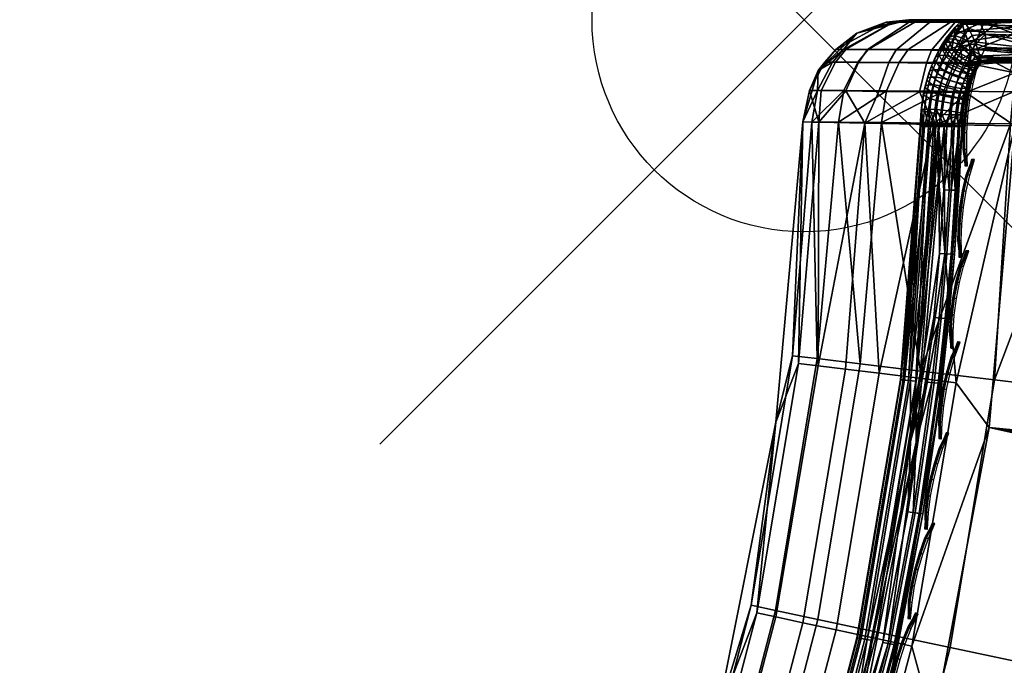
# Model space of a CAD drawing. Header units: inches. Extents: x -6.6 to 28, y -34.7 to 0.
# Tile 51 of 87: x -1.8 to 0.5, y -1.5 to 0. Entities that reach past the tile are written whole.
import ezdxf

# ---------------------------------------------------------------- set-up
doc = ezdxf.new("R2010")
doc.units = ezdxf.units.IN
doc.header["$LTSCALE"] = 0.03937
doc.header["$MEASUREMENT"] = 0
doc.header["$PDMODE"] = 35
doc.header["$PDSIZE"] = 1
for name, color, linetype in [('A-FURN-3-NODE', 7, 'Continuous'), ('A-FURN-3-ST', 151, 'Continuous'), ('A-FURN-3-ST-SEAM', 250, 'Continuous'), ('A-FURN-3-STITCH', 15, 'Continuous')]:
    doc.layers.add(name, color=color, linetype=linetype)

msp = doc.modelspace()

# ---------------------------------------------------------------- linework, layer by layer
at = {"layer": 'A-FURN-3-NODE'}
msp.add_point((0, 0), dxfattribs=at)

# ---------------------------------------------------------------- meshes
at = {"layer": 'A-FURN-3-ST'}
mesh = msp.add_polyface(dxfattribs=at)
corners = [(25.4519, -12.8555, 17.3055), (25.7576, -12.0646, 17.3055), (25.6619, -12.029, 17.5024), (25.3571, -12.8175, 17.5024), (25.528, -11.9791, 17.6781), (25.2245, -12.7644, 17.6781), (25.3632, -11.9178, 17.8209), (25.0613, -12.699, 17.8209), (25.1786, -11.849, 17.9228), (24.8785, -12.6257, 17.9228), (24.9868, -11.7776, 17.9817), (24.6885, -12.5496, 17.9817), (24.9001, -11.4336, 18), (25.2647, -11.0027, 17.9817), (25.4185, -9.8873, 18), (25.5222, -10.2256, 17.9817), (25.7595, -9.4471, 17.9817), (25.7173, -10.2876, 17.9228), (25.9559, -9.5044, 17.9228), (25.9457, -11.2375, 17.5024), (25.8106, -11.1909, 17.6781), (25.6444, -11.1336, 17.8209), (25.4582, -11.0694, 17.9228), (25.4785, -12.997, 16.9008), (26.0555, -11.4685, 16.9008), (25.8128, -12.0852, 17.1009), (25.8612, -8.3176, 18), (24.3071, -12.9529, 18), (25.9049, -10.3473, 17.8209), (25.4887, -12.8702, 5.2891), (25.4361, -12.8491, 5.1956), (25.7416, -12.0587, 5.1956), (25.7947, -12.0784, 5.2891), (25.3676, -12.8216, 5.1182), (25.6724, -12.0329, 5.1182), (25.2269, -12.7653, 5.0303), (25.5304, -11.98, 5.0303), (25.813, -11.1917, 5.0303), (25.9563, -11.2412, 5.1182), (25.0228, -12.8135, 5), (25.5916, -11.3069, 5), (26.0638, -11.4714, 5.5004), (25.4866, -13.0002, 5.5004), (25.8276, -12.0907, 5.3932), (22.8998, -17.1495, 5), (-0.4975, -3.6411, 5), (23.6754, -15.7381, 5), (-0.1646, -3.0096, 5), (24.3836, -14.2917, 5), (0.1037, -2.348, 5), (26.0888, -9.7751, 5), (0.3045, -1.663, 5), (26.5132, -8.2215, 5), (26.8639, -6.6497, 5), (0.4359, -0.9613, 5), (27.1401, -5.0631, 5), (27.3412, -3.4653, 5), (0.4965, -0.25, 5), (27.4668, -1.8597, 5), (27.5166, -0.25, 5), (27.5166, -0.125, 5.0335), (0.4965, -0.125, 5.0335), (27.5166, -0.0335, 5.125), (0.4965, -0.0335, 5.125), (27.5166, 0, 5.25), (26.9078, 0, 17.75), (1.0969, 0, 17.75), (26.9078, -0.0335, 17.875), (1.0969, -0.0335, 17.875), (26.9078, -0.125, 17.9665), (1.0969, -0.125, 17.9665), (26.9078, -0.25, 18), (1.0969, -0.25, 18), (0.4965, 0, 5.25), (27.7666, 0, 5.5002), (0.2464, 0, 5.5), (27.7578, 0, 16.9007), (0.2464, 0, 16.9), (0.0221, -3.9411, 18), (22.0958, -17.3131, 18), (22.9033, -15.8961, 18), (0.3836, -3.2537, 18), (23.641, -14.4416, 18), (0.6744, -2.5335, 18), (0.8916, -1.7878, 18), (26.227, -6.7283, 18), (1.0329, -1.024, 18), (26.5152, -5.1231, 18), (26.725, -3.5057, 18), (26.856, -1.8801, 18)]
mesh.append_faces([[corners[k] for k in face] for face in [(0, 1, 2, 3), (3, 2, 4, 5), (5, 4, 6, 7), (7, 6, 8, 9), (9, 8, 10, 11), (11, 10, 12), (12, 10, 13), (12, 13, 14), (14, 13, 15), (14, 15, 16), (16, 15, 17, 18), (2, 19, 20, 4), (4, 20, 21, 6), (6, 21, 22, 8), (8, 22, 13, 10), (23, 24, 25), (16, 26, 14), (12, 27, 11), (22, 21, 28, 17), (17, 15, 13, 22), (29, 30, 31, 32), (30, 33, 34, 31), (33, 35, 36, 34), (34, 36, 37, 38), (39, 40, 36), (36, 40, 37), (41, 42, 43), (44, 45, 46), (46, 47, 48), (48, 47, 39), (39, 49, 40), (40, 49, 50), (50, 51, 52), (52, 51, 53), (53, 54, 55), (55, 54, 56), (56, 57, 58), (58, 57, 59), (59, 57, 60), (60, 61, 62), (62, 63, 64), (65, 66, 67), (67, 68, 69), (69, 68, 70), (69, 70, 71), (71, 70, 72), (73, 74, 64), (75, 76, 74), (77, 65, 76), (78, 79, 80), (81, 80, 82), (81, 82, 27), (83, 27, 12), (83, 12, 14), (84, 14, 26), (84, 26, 85), (86, 85, 87), (86, 87, 88), (72, 88, 89), (72, 89, 71)]])
mesh = msp.add_polyface(dxfattribs=at)
corners = [(0.288, -0.1021, 5.0995), (0.2717, -0.1702, 5.0681), (0.1757, -0.1689, 5.1343), (0.1992, -0.1012, 5.161), (0.0983, -0.1677, 5.2213), (0.1275, -0.1005, 5.2418), (0.0396, -0.1669, 5.3347), (0.0733, -0.1, 5.3469), (0.0124, -0.1665, 5.4594), (0.0482, -0.0997, 5.4624), (0.033, -0.1198, 5.5), (-0.0035, -0.2409, 5.5), (0.0347, -0.2416, 5.3086), (0.3053, -0.2466, 5.0381), (0.143, -0.2437, 5.1464), (0.0743, -0.0701, 5.4646), (0.124, -0.032, 5.5), (0.1931, -0.006, 5.4746), (0.2464, 0, 5.5), (0.2655, 0, 5.4043), (0.2469, -0.006, 5.3254), (0.2102, -0.006, 5.3964), (0.098, -0.0702, 5.3558), (0.2955, -0.0061, 5.2709), (0.2164, -0.0711, 5.1807), (0.149, -0.0706, 5.2568), (-0.0035, -0.2409, 16.9), (0.033, -0.1198, 16.9), (0.124, -0.032, 16.9), (0.2464, 0, 16.9), (0.2627, 0, 17.0659), (0.2095, -0.006, 17.0765), (0.0925, -0.0701, 17.0998), (0.0668, -0.0998, 17.1049), (0.0316, -0.1666, 17.1119), (0.0934, -0.167, 17.3157), (0.1264, -0.1, 17.3019), (0.1937, -0.1677, 17.5035), (0.2234, -0.1005, 17.4836), (0.1822, -0.2426, 17.5112), (0.3285, -0.1686, 17.6683), (0.0804, -0.2417, 17.321), (0.0177, -0.2411, 17.1147), (0.2609, -0.006, 17.2462), (0.1506, -0.0703, 17.2919), (0.2451, -0.0706, 17.4691), (0.2737, -0.8278, 17.6778), (0.1318, -0.8108, 17.5019), (0.0305, -0.7987, 17.3049), (-0.028, -0.7917, 17.1002), (-0.0671, -0.9481, 16.9), (0.1766, -0.8332, 5.0815), (0.0327, -0.8156, 5.2264), (-0.0133, -0.8099, 5.316)]
mesh.append_faces([[corners[k] for k in face] for face in [(0, 1, 2, 3), (3, 2, 4, 5), (5, 4, 6, 7), (7, 6, 8, 9), (9, 8, 10), (10, 8, 11), (11, 8, 12), (12, 8, 6), (12, 6, 4), (1, 13, 14), (1, 14, 2), (2, 14, 4), (14, 12, 4), (9, 10, 15), (15, 10, 16), (15, 16, 17), (17, 16, 18), (17, 18, 19), (19, 20, 21), (19, 21, 17), (17, 21, 22, 15), (15, 22, 7, 9), (20, 23, 24, 25), (25, 24, 3, 5), (25, 5, 7, 22), (20, 25, 22, 21), (11, 26, 10), (10, 26, 27), (10, 27, 16), (16, 27, 28), (16, 28, 18), (18, 28, 29), (30, 29, 31), (31, 29, 28), (31, 28, 32), (32, 28, 27), (32, 27, 33), (33, 27, 34), (33, 34, 35, 36), (36, 35, 37, 38), (39, 40, 37), (39, 37, 41), (41, 37, 35), (41, 35, 42), (42, 35, 34), (42, 34, 26), (26, 34, 27), (43, 31, 32, 44), (44, 32, 33, 36), (44, 36, 38, 45), (46, 39, 47), (47, 39, 41), (47, 41, 48), (48, 41, 42), (48, 42, 49), (49, 42, 26), (11, 50, 26), (13, 51, 14), (52, 53, 12), (12, 53, 11), (12, 14, 52)]])
mesh = msp.add_polyface(dxfattribs=at)
corners = [(27.5166, -0.0335, 5.125), (0.4965, -0.125, 5.0335), (0.4965, -0.0335, 5.125), (27.5166, 0, 5.25), (0.4965, 0, 5.25), (0.4008, 0, 5.269), (0.4239, -0.0062, 5.2034), (0.3953, -0.0725, 5.0862), (0.389, -0.1031, 5.0607), (0.3807, -0.1718, 5.0265), (0.3197, 0, 5.3232), (0.2469, -0.006, 5.3254), (0.2655, 0, 5.4043), (0.3556, -0.0061, 5.2295), (0.2955, -0.0061, 5.2709), (0.3001, -0.0718, 5.1228), (0.288, -0.1021, 5.0995), (0.1992, -0.1012, 5.161), (0.2164, -0.0711, 5.1807), (0.2234, -0.1005, 17.4836), (0.1937, -0.1677, 17.5035), (0.3285, -0.1686, 17.6683), (0.3537, -0.1011, 17.6432), (0.4931, -0.1697, 17.8036), (0.5128, -0.1017, 17.7741), (0.8916, -0.1033, 17.9322), (0.8847, -0.1721, 17.9667), (1.0969, -0.125, 17.9665), (0.8967, -0.0727, 17.9065), (1.0969, -0.0335, 17.875), (0.9202, -0.0062, 17.788), (1.0969, 0, 17.75), (0.931, 0, 17.7337), (0.7504, -0.0062, 17.7362), (0.7715, 0, 17.6853), (0.5941, -0.0061, 17.6524), (0.6245, 0, 17.6067), (0.4569, -0.0061, 17.5398), (0.4956, 0, 17.5011), (0.3445, -0.006, 17.4026), (0.3899, 0, 17.3723), (0.2609, -0.006, 17.2462), (0.3112, 0, 17.2253), (0.2095, -0.006, 17.0765), (0.2627, 0, 17.0659), (0.2451, -0.0706, 17.4691), (0.3722, -0.071, 17.6246), (0.5273, -0.0715, 17.7523), (0.6943, -0.1025, 17.8718), (0.7044, -0.0721, 17.8476), (0.1506, -0.0703, 17.2919), (26.9078, -0.0335, 17.875), (0.2464, 0, 5.5), (0.2464, 0, 16.9), (27.7578, 0, 16.9007), (27.7666, 0, 5.5002), (26.9078, 0, 17.75)]
mesh.append_faces([[corners[k] for k in face] for face in [(0, 1, 2), (3, 2, 4), (5, 4, 6), (6, 4, 2), (6, 2, 7), (7, 2, 1), (7, 1, 8), (8, 1, 9), (10, 11, 12), (5, 13, 10), (10, 13, 14), (10, 14, 11), (13, 5, 6), (13, 6, 7, 15), (15, 7, 8, 16), (15, 16, 17, 18), (18, 14, 13, 15), (19, 20, 21, 22), (22, 21, 23, 24), (25, 26, 27), (25, 27, 28), (28, 27, 29), (28, 29, 30), (30, 29, 31), (30, 31, 32), (30, 32, 33), (33, 32, 34), (33, 34, 35), (35, 34, 36), (35, 36, 37), (37, 36, 38), (37, 38, 39), (39, 38, 40), (39, 40, 41), (41, 40, 42), (41, 42, 43), (43, 42, 44), (45, 19, 22, 46), (46, 22, 24, 47), (47, 24, 48, 49), (49, 48, 25, 28), (41, 50, 45, 39), (39, 45, 46, 37), (37, 46, 47, 35), (35, 47, 49, 33), (33, 49, 28, 30), (51, 31, 29), (5, 10, 4), (4, 10, 12), (4, 12, 52), (53, 54, 52), (52, 55, 4), (44, 31, 53), (53, 31, 56), (44, 42, 31), (31, 42, 40), (31, 40, 38), (38, 36, 31), (31, 36, 34), (31, 34, 32)]])
mesh = msp.add_polyface(dxfattribs=at)
corners = [(16.9377, -24.7138, 5), (-1.8485, -5.2936, 5), (-1.3437, -4.7888, 5), (20.1867, -21.1428, 5), (-0.8919, -4.2361, 5), (22.0586, -18.5228, 5), (-0.4975, -3.6411, 5), (23.6754, -15.7381, 5), (-0.1646, -3.0096, 5), (25.0228, -12.8135, 5), (0.1037, -2.348, 5), (26.0888, -9.7751, 5), (0.3045, -1.663, 5), (26.8639, -6.6497, 5), (0.4359, -0.9613, 5), (27.3412, -3.4653, 5), (0.4965, -0.25, 5), (27.5166, -0.125, 5.0335), (0.4965, -0.125, 5.0335), (0.389, -0.1031, 5.0607), (0.3807, -0.1718, 5.0265), (0.2717, -0.1702, 5.0681), (0.288, -0.1021, 5.0995), (0.3053, -0.2466, 5.0381), (0.5128, -0.1017, 17.7741), (0.4931, -0.1697, 17.8036), (0.6808, -0.1709, 17.9044), (0.6943, -0.1025, 17.8718), (0.8847, -0.1721, 17.9667), (0.8916, -0.1033, 17.9322), (1.0969, -0.125, 17.9665), (1.0969, -0.25, 18), (0.8823, -0.2484, 17.9789), (0.6759, -0.2468, 17.9162), (0.4858, -0.2452, 17.8146), (0.3189, -0.2438, 17.6779), (0.3285, -0.1686, 17.6683), (0.1822, -0.2426, 17.5112), (0.3202, -2.9009, 17.9816), (0.3836, -3.2537, 18), (0.6744, -2.5335, 18), (0.5622, -2.2337, 17.9816), (0.8916, -1.7878, 18), (0.737, -1.5626, 17.9816), (1.0329, -1.024, 18), (0.8473, -0.8965, 17.9816), (0.644, -0.8722, 17.9228), (0.4483, -0.8487, 17.8207), (0.2737, -0.8278, 17.6778), (0.1313, -2.8221, 17.9228), (0.3666, -2.1731, 17.9228), (0.5367, -1.5202, 17.9228), (0.1785, -2.1147, 17.8207), (0.344, -1.4793, 17.8207), (0.1719, -1.4429, 17.6778), (0.2655, -0.844, 5.0351), (0.1766, -0.8332, 5.0815), (0.3578, -0.8553, 5.0083), (0.2537, -1.4758, 5.0083), (0.1627, -1.4563, 5.0351), (-1.4471, -5.7395, 18), (17.0833, -23.7206, 18), (-0.8979, -5.1903, 18), (19.2743, -21.3055, 18), (-0.4065, -4.5888, 18), (21.2204, -18.6891, 18), (0.0221, -3.9411, 18), (22.9033, -15.8961, 18), (24.3071, -12.9529, 18), (25.4185, -9.8873, 18), (26.227, -6.7283, 18), (26.725, -3.5057, 18)]
mesh.append_faces([[corners[k] for k in face] for face in [(0, 1, 2), (3, 2, 4), (5, 4, 6), (7, 6, 8), (9, 8, 10), (11, 10, 12), (13, 12, 14), (15, 14, 16), (17, 16, 18), (19, 20, 21, 22), (18, 16, 20), (20, 16, 23), (20, 23, 21), (24, 25, 26, 27), (27, 26, 28, 29), (30, 28, 31), (31, 28, 32), (32, 28, 33), (33, 28, 26), (33, 26, 34), (34, 26, 25), (34, 25, 35), (35, 25, 36), (35, 36, 37), (38, 39, 40), (38, 40, 41), (41, 40, 42), (41, 42, 43), (43, 42, 44), (43, 44, 45), (45, 44, 31), (45, 31, 32), (45, 32, 46), (46, 32, 33), (46, 33, 47), (47, 33, 34), (47, 34, 48), (48, 34, 35), (48, 35, 37), (49, 38, 41, 50), (50, 41, 43, 51), (51, 43, 45, 46), (52, 50, 51, 53), (53, 51, 46, 47), (54, 53, 47, 48), (55, 56, 23), (55, 23, 57), (57, 23, 16), (57, 16, 14), (57, 14, 58), (58, 14, 12), (58, 59, 55, 57), (60, 61, 62), (62, 63, 64), (64, 65, 66), (66, 67, 39), (39, 68, 40), (40, 69, 42), (42, 70, 44), (44, 71, 31)]])
mesh = msp.add_polyface(dxfattribs=at)
corners = [(-0.028, -0.7917, 17.1002), (-0.0035, -0.2409, 16.9), (-0.0671, -0.9481, 16.9), (-0.1253, -1.3799, 17.1002), (-0.206, -1.6444, 16.9), (-0.2797, -1.9725, 17.1002), (-0.4184, -2.322, 16.9), (-0.4934, -2.5617, 17.1002), (-0.702, -2.9729, 16.9), (-0.7671, -3.1386, 17.1002), (-0.0506, -2.7463, 17.8207), (0.1313, -2.8221, 17.9228), (0.3666, -2.1731, 17.9228), (0.1785, -2.1147, 17.8207), (-0.2129, -2.6786, 17.6778), (0.0105, -2.0626, 17.6778), (0.344, -1.4793, 17.8207), (0.1719, -1.4429, 17.6778), (-0.3448, -2.6236, 17.5019), (-0.126, -2.0202, 17.5019), (0.0321, -1.4132, 17.5019), (0.2737, -0.8278, 17.6778), (0.1318, -0.8108, 17.5019), (-0.7152, -3.1663, 17.3049), (-0.6252, -3.2144, 17.5019), (-0.439, -2.5843, 17.3049), (-0.2235, -1.99, 17.3049), (-0.0677, -1.3921, 17.3049), (0.0305, -0.7987, 17.3049), (-0.702, -2.9729, 5.5), (-0.4184, -2.322, 5.5), (-0.206, -1.6444, 5.5), (-0.0671, -0.9481, 5.5), (-0.0035, -0.2409, 5.5), (-0.2227, -2.6859, 5.0351), (-0.3054, -2.6513, 5.0815), (-0.0848, -2.0463, 5.0815), (0.0007, -2.073, 5.0351), (0.0751, -1.4375, 5.0815), (0.1627, -1.4563, 5.0351), (0.1766, -0.8332, 5.0815), (0.2655, -0.844, 5.0351), (0.143, -0.2437, 5.1464), (0.0972, -0.8235, 5.1464), (0.0327, -0.8156, 5.2264), (-0.0031, -1.4208, 5.1464), (-0.0666, -1.4072, 5.2264), (-0.1611, -2.0225, 5.1464), (-0.2231, -2.0031, 5.2264), (-0.3791, -2.6204, 5.1464), (-0.439, -2.5953, 5.2264), (-0.6578, -3.2058, 5.1464), (-0.7151, -3.1752, 5.2264), (-0.7559, -3.1532, 5.316), (-0.4818, -2.5774, 5.316), (-0.2674, -1.9893, 5.316), (-0.1119, -1.3975, 5.316), (-0.0133, -0.8099, 5.316), (0.2537, -1.4758, 5.0083), (0.3045, -1.663, 5), (0.0895, -2.1007, 5.0083), (0.1037, -2.348, 5), (-0.1369, -2.7218, 5.0083), (-0.1646, -3.0096, 5), (-0.5874, -3.2436, 5.0815)]
mesh.append_faces([[corners[k] for k in face] for face in [(0, 1, 2), (0, 2, 3), (3, 2, 4), (3, 4, 5), (5, 4, 6), (5, 6, 7), (7, 6, 8), (7, 8, 9), (10, 11, 12, 13), (14, 10, 13, 15), (15, 13, 16, 17), (18, 14, 15, 19), (19, 15, 17, 20), (20, 17, 21, 22), (23, 24, 18, 25), (25, 18, 19, 26), (26, 19, 20, 27), (27, 20, 22, 28), (9, 23, 25, 7), (7, 25, 26, 5), (5, 26, 27, 3), (3, 27, 28, 0), (29, 8, 30), (30, 8, 6), (30, 6, 31), (31, 6, 4), (31, 4, 32), (32, 4, 2), (32, 2, 33), (34, 35, 36, 37), (37, 36, 38, 39), (39, 38, 40, 41), (42, 40, 43), (42, 43, 44), (44, 43, 45, 46), (46, 45, 47, 48), (48, 47, 49, 50), (50, 49, 51, 52), (52, 53, 54, 50), (50, 54, 55, 48), (48, 55, 56, 46), (46, 56, 57, 44), (33, 57, 32), (32, 57, 56), (32, 56, 31), (31, 56, 55), (31, 55, 30), (30, 55, 54), (30, 54, 29), (29, 54, 53), (58, 59, 60), (60, 59, 61), (60, 61, 62), (62, 61, 63), (64, 51, 49, 35), (35, 49, 47, 36), (36, 47, 45, 38), (38, 45, 43, 40), (62, 34, 37, 60), (60, 37, 39, 58)]])
at = {"layer": 'A-FURN-3-ST-SEAM'}
mesh = msp.add_polyface(dxfattribs=at)
corners = [(0.4273, -0.0338, 17.5737), (0.3955, -0.0376, 17.5403), (0.3868, -0.02, 17.5436), (0.4142, -0.0091, 17.5868), (0.3792, -0.007, 17.5565), (0.3739, -0.0005, 17.5772), (0.3726, -0.01, 17.6283), (0.3933, 0, 17.6076), (0.3559, -0.0176, 17.6034), (0.3537, -0.0376, 17.58), (0.3668, -0.0623, 17.5669), (0.4039, -0.0571, 17.5472), (0.415, -0.09, 17.5859), (0.3902, -0.0823, 17.5691), (0.4052, -0.0859, 17.666), (0.3953, -0.0692, 17.6724), (0.4033, -0.0859, 17.6681), (0.3918, -0.0745, 17.6754), (0.3862, -0.0508, 17.6692), (0.3616, -0.0566, 17.6743), (0.353, -0.0715, 17.6829), (0.384, -0.088, 17.6831), (0.377, -0.0274, 17.6531), (0.3777, -0.0334, 17.6583), (0.3708, -0.0427, 17.6652), (0.3662, -0.0495, 17.6698), (0.356, -0.0384, 17.6565), (0.3512, -0.0453, 17.6612), (0.3436, -0.0386, 17.6436), (0.3388, -0.0456, 17.6484), (0.335, -0.0431, 17.6286), (0.3304, -0.0499, 17.6333), (0.3317, -0.0515, 17.6133), (0.3272, -0.058, 17.6177), (0.3415, -0.0753, 17.5896), (0.3378, -0.0808, 17.5934), (0.3529, -0.0875, 17.5837), (0.3494, -0.0926, 17.5871), (0.363, -0.0289, 17.6494), (0.3726, -0.0102, 17.6287), (0.3506, -0.0291, 17.6366), (0.3383, -0.0426, 17.6068), (0.3419, -0.0338, 17.6218), (0.3474, -0.0674, 17.5838), (0.3583, -0.0802, 17.5783), (0.3723, -0.0912, 17.5782), (0.3296, -0.0838, 17.6826), (0.345, -0.0872, 17.6908), (0.3378, -0.0678, 17.6745), (0.3466, -0.0526, 17.6658), (0.3173, -0.084, 17.6698), (0.3254, -0.068, 17.6617), (0.3342, -0.0528, 17.653), (0.3093, -0.0875, 17.6542), (0.3173, -0.0718, 17.6463), (0.3259, -0.057, 17.6377), (0.307, -0.0942, 17.6378), (0.3147, -0.079, 17.6302), (0.3229, -0.0647, 17.622), (0.3267, -0.0994, 17.6043), (0.334, -0.0867, 17.5971)]
mesh.append_faces([[corners[k] for k in face] for face in [(0, 1, 2), (3, 2, 4), (3, 4, 5), (6, 7, 5), (5, 7, 3), (6, 5, 8), (8, 5, 9), (9, 5, 4), (9, 4, 2), (9, 2, 10), (10, 2, 1), (10, 1, 11), (12, 13, 11), (11, 13, 10), (14, 15, 16), (16, 15, 17), (15, 18, 17), (17, 18, 19), (17, 19, 20, 21), (22, 23, 18), (18, 23, 24), (18, 24, 25), (25, 24, 26, 27), (27, 26, 28, 29), (29, 28, 30, 31), (31, 30, 32, 33), (33, 32, 34, 35), (35, 34, 36, 37), (23, 22, 38), (38, 22, 39), (38, 39, 40), (40, 39, 6), (40, 6, 8), (9, 41, 8), (8, 41, 42), (8, 42, 40), (40, 42, 30, 28), (41, 9, 43), (43, 9, 10), (43, 10, 44), (44, 10, 45), (10, 13, 45), (19, 18, 25), (46, 47, 20, 48), (48, 20, 19, 49), (49, 19, 25, 27), (50, 46, 48, 51), (51, 48, 49, 52), (52, 49, 27, 29), (53, 50, 51, 54), (54, 51, 52, 55), (55, 52, 29, 31), (56, 53, 54, 57), (57, 54, 55, 58), (58, 55, 31, 33), (59, 57, 58, 60), (60, 58, 33, 35), (36, 34, 43, 44), (34, 32, 41, 43), (32, 30, 42, 41), (28, 26, 38, 40), (26, 24, 23, 38)]])
mesh = msp.add_polyface(dxfattribs=at)
corners = [(0.5646, -0.1, 17.7439), (0.7085, -0.0929, 17.8475), (0.5297, -0.0929, 17.7515), (0.5439, -0.1, 17.7303), (0.413, -0.0966, 17.6505), (0.4168, -0.1, 17.6303), (0.7033, -0.0812, 17.8599), (0.5222, -0.0812, 17.7627), (0.4052, -0.0859, 17.666), (0.3953, -0.0692, 17.6724), (0.5176, -0.0655, 17.7694), (0.3862, -0.0508, 17.6692), (0.5184, -0.0304, 17.7684), (0.377, -0.0274, 17.6531), (0.5237, -0.0155, 17.7603), (0.3726, -0.0102, 17.6287), (0.5318, -0.0051, 17.7483), (0.3726, -0.01, 17.6283), (0.3933, 0, 17.6076), (0.5414, -0.0003, 17.734), (0.5512, -0.0019, 17.7193), (0.7249, -0.0965, 17.8078), (0.5536, -0.0965, 17.7159), (0.4172, -0.0999, 17.6261), (0.4169, -0.1, 17.6295), (0.415, -0.09, 17.5859), (0.562, -0.0872, 17.7033), (0.4276, -0.0647, 17.5733), (0.5683, -0.0734, 17.694), (0.4273, -0.0338, 17.5737), (0.5715, -0.0567, 17.6892), (0.5709, -0.039, 17.69), (0.4142, -0.0091, 17.5868), (0.5668, -0.0228, 17.6961), (0.7007, -0.0304, 17.8662), (0.7044, -0.0155, 17.8573), (0.7002, -0.0655, 17.8674), (0.4039, -0.0571, 17.5472), (0.3955, -0.0376, 17.5403), (0.3868, -0.02, 17.5436), (0.4098, -0.1111, 17.6334), (0.4026, -0.1161, 17.618), (0.4129, -0.1061, 17.6303), (0.4056, -0.1113, 17.615), (0.416, -0.1015, 17.6272), (0.4086, -0.1069, 17.6121), (0.4133, -0.1005, 17.6074), (0.4016, -0.1017, 17.5941), (0.4032, -0.1092, 17.6628), (0.4036, -0.1219, 17.6395), (0.41, -0.0973, 17.6561), (0.4033, -0.0859, 17.6681), (0.3968, -0.108, 17.5988)]
mesh.append_faces([[corners[k] for k in face] for face in [(0, 1, 2), (0, 2, 3), (3, 2, 4), (3, 4, 5), (1, 6, 7, 2), (2, 7, 8), (8, 7, 9), (9, 7, 10), (9, 10, 11), (11, 10, 12), (11, 12, 13), (13, 12, 14), (13, 14, 15), (15, 14, 16), (15, 16, 17), (17, 16, 18), (18, 16, 19), (18, 19, 20), (21, 0, 22), (22, 0, 3), (22, 3, 23), (23, 3, 24), (23, 25, 22), (22, 25, 26), (25, 27, 26), (26, 27, 28), (27, 29, 28), (28, 29, 30), (30, 29, 31), (31, 29, 32), (31, 32, 33), (33, 32, 20), (32, 18, 20), (8, 4, 2), (5, 24, 3), (34, 35, 14, 12), (36, 34, 12, 10), (6, 36, 10, 7), (25, 37, 27), (27, 37, 29), (29, 37, 38), (29, 39, 32), (40, 41, 42), (42, 41, 43), (42, 43, 44), (44, 43, 45), (44, 45, 23), (23, 45, 46), (23, 46, 25), (25, 46, 47), (48, 49, 50), (50, 49, 40), (50, 40, 4), (4, 40, 42), (4, 42, 5), (5, 42, 44), (5, 44, 24), (24, 44, 23), (4, 8, 50), (50, 8, 51), (45, 52, 47, 46)]])
mesh = msp.add_polyface(dxfattribs=at)
corners = [(0.3977, -0.1336, 17.6454), (0.391, -0.1379, 17.6296), (0.4036, -0.1219, 17.6395), (0.3967, -0.1265, 17.6239), (0.4098, -0.1111, 17.6334), (0.4026, -0.1161, 17.618), (0.415, -0.09, 17.5859), (0.4016, -0.1017, 17.5941), (0.3873, -0.0985, 17.5839), (0.3968, -0.108, 17.5988), (0.3825, -0.105, 17.5887), (0.3939, -0.1123, 17.6017), (0.3795, -0.1094, 17.5917), (0.391, -0.1171, 17.6046), (0.3765, -0.1142, 17.5947), (0.3851, -0.1274, 17.6105), (0.3705, -0.1248, 17.6006), (0.3794, -0.1387, 17.6161), (0.3647, -0.1363, 17.6064), (0.3909, -0.1352, 17.6751), (0.3923, -0.1458, 17.6508), (0.3968, -0.1219, 17.6692), (0.4032, -0.1092, 17.6628), (0.41, -0.0973, 17.6561), (0.4033, -0.0859, 17.6681), (0.396, -0.0986, 17.6753), (0.3891, -0.1122, 17.6822), (0.3829, -0.1263, 17.6884), (0.3918, -0.0745, 17.6754), (0.384, -0.088, 17.6831), (0.3767, -0.1025, 17.6904), (0.3701, -0.1175, 17.697), (0.3642, -0.1328, 17.7029), (0.3773, -0.1407, 17.6939), (0.353, -0.0715, 17.6829), (0.345, -0.0872, 17.6908), (0.3378, -0.1036, 17.6981), (0.3313, -0.1206, 17.7045), (0.3257, -0.1378, 17.71), (0.3592, -0.1483, 17.7078), (0.3494, -0.0926, 17.5871), (0.3529, -0.0875, 17.5837), (0.3672, -0.098, 17.5832), (0.364, -0.1027, 17.5864), (0.3583, -0.0802, 17.5783), (0.3723, -0.0912, 17.5782), (0.3902, -0.0823, 17.5691), (0.31, -0.1355, 17.7022), (0.3157, -0.1178, 17.6965), (0.3222, -0.1005, 17.69), (0.3296, -0.0838, 17.6826), (0.2976, -0.1356, 17.6893), (0.3033, -0.118, 17.6837), (0.3099, -0.1007, 17.6771), (0.3173, -0.084, 17.6698), (0.29, -0.138, 17.6733), (0.2956, -0.1208, 17.6678), (0.3021, -0.1039, 17.6614), (0.3093, -0.0875, 17.6542), (0.2885, -0.1426, 17.6562), (0.2938, -0.1262, 17.6509), (0.3, -0.1099, 17.6448), (0.307, -0.0942, 17.6378), (0.3082, -0.1412, 17.6228), (0.3137, -0.1269, 17.6173), (0.3199, -0.1129, 17.6111), (0.3147, -0.079, 17.6302), (0.3267, -0.0994, 17.6043), (0.327, -0.1357, 17.6094), (0.3329, -0.1225, 17.6036), (0.3392, -0.1099, 17.5972), (0.334, -0.0867, 17.5971), (0.346, -0.0981, 17.5905), (0.3378, -0.0808, 17.5934), (0.3429, -0.1432, 17.6073), (0.3485, -0.1308, 17.6018), (0.3545, -0.1188, 17.5958), (0.3608, -0.1077, 17.5896), (0.4056, -0.1113, 17.615), (0.4086, -0.1069, 17.6121)]
mesh.append_faces([[corners[k] for k in face] for face in [(0, 1, 2), (2, 1, 3), (2, 3, 4), (4, 3, 5), (6, 7, 8), (8, 7, 9, 10), (10, 9, 11, 12), (12, 11, 13, 14), (14, 13, 15, 16), (16, 15, 17, 18), (19, 20, 21), (21, 20, 0), (21, 0, 22), (22, 0, 2), (23, 24, 25, 22), (22, 25, 26, 21), (21, 26, 27, 19), (24, 28, 29, 25), (25, 29, 30, 26), (26, 30, 31, 27), (27, 31, 32, 33), (29, 34, 35, 30), (30, 35, 36, 31), (31, 36, 37, 32), (32, 37, 38, 39), (40, 41, 42, 43), (43, 42, 10, 12), (44, 45, 42, 41), (45, 46, 8), (45, 8, 10, 42), (46, 6, 8), (47, 38, 37, 48), (48, 37, 36, 49), (49, 36, 35, 50), (51, 47, 48, 52), (52, 48, 49, 53), (53, 49, 50, 54), (55, 51, 52, 56), (56, 52, 53, 57), (57, 53, 54, 58), (59, 55, 56, 60), (60, 56, 57, 61), (61, 57, 58, 62), (63, 60, 61, 64), (64, 61, 62, 65), (65, 62, 66, 67), (68, 64, 65, 69), (69, 65, 67, 70), (70, 67, 71, 72), (72, 71, 73, 40), (74, 68, 69, 75), (75, 69, 70, 76), (76, 70, 72, 77), (77, 72, 40, 43), (18, 75, 76, 16), (16, 76, 77, 14), (14, 77, 43, 12), (1, 17, 15, 3), (3, 15, 13, 5), (5, 13, 11, 78), (78, 11, 9, 79)]])
mesh = msp.add_polyface(dxfattribs=at)
corners = [(0.3162, -0.25, 17.628), (0.3162, -0.2519, 17.628), (0.2977, -0.25, 17.6344), (0.2831, -0.2519, 17.6473), (0.2745, -0.25, 17.6648), (0.2831, -0.25, 17.6473), (0.2796, -0.25, 17.7027), (0.2925, -0.2519, 17.7173), (0.2926, -0.25, 17.7173), (0.3101, -0.2519, 17.7259), (0.3101, -0.25, 17.7259), (0.3296, -0.2519, 17.7271), (0.3295, -0.25, 17.7271), (0.3481, -0.2519, 17.7208), (0.3481, -0.25, 17.7208), (0.3465, -0.2157, 17.7204), (0.3117, -0.2119, 17.7239), (0.2957, -0.2111, 17.7164), (0.2833, -0.2111, 17.7035), (0.2761, -0.212, 17.6872), (0.2733, -0.25, 17.6843), (0.2751, -0.2136, 17.6695), (0.2918, -0.2182, 17.639), (0.3067, -0.2206, 17.6296), (0.324, -0.2226, 17.6261), (0.3356, -0.25, 17.6292), (0.3413, -0.224, 17.6296), (0.353, -0.25, 17.6377), (0.3592, -0.1483, 17.7078), (0.3257, -0.1378, 17.71), (0.321, -0.1556, 17.7147), (0.355, -0.1642, 17.712), (0.3171, -0.174, 17.7186), (0.3514, -0.1809, 17.7155), (0.3011, -0.1724, 17.711), (0.3051, -0.1536, 17.707), (0.31, -0.1355, 17.7022), (0.2888, -0.1725, 17.6981), (0.2928, -0.1537, 17.6941), (0.2976, -0.1356, 17.6893), (0.2814, -0.1741, 17.6819), (0.2853, -0.1558, 17.678), (0.29, -0.138, 17.6733), (0.2803, -0.1772, 17.6644), (0.284, -0.1595, 17.6607), (0.2885, -0.1426, 17.6562), (0.2964, -0.1857, 17.6344), (0.2997, -0.1701, 17.6312), (0.3035, -0.1554, 17.6274), (0.2938, -0.1262, 17.6509), (0.3082, -0.1412, 17.6228), (0.311, -0.1901, 17.6253), (0.314, -0.1755, 17.6223), (0.3176, -0.1621, 17.6188), (0.3218, -0.149, 17.6145), (0.3137, -0.1269, 17.6173), (0.327, -0.1357, 17.6094), (0.3452, -0.1964, 17.6257), (0.3281, -0.1938, 17.6221), (0.3309, -0.1802, 17.6193), (0.3341, -0.1677, 17.6161), (0.3381, -0.1557, 17.6121), (0.3429, -0.1432, 17.6073), (0.3479, -0.1833, 17.623), (0.351, -0.1715, 17.62), (0.3356, -0.2519, 17.6292)]
mesh.append_faces([[corners[k] for k in face] for face in [(0, 1, 2), (3, 4, 5), (3, 5, 2), (6, 7, 8), (8, 9, 10), (10, 11, 12), (12, 13, 14), (14, 15, 12), (12, 15, 16), (12, 16, 10), (10, 16, 17), (10, 17, 8), (8, 17, 18), (8, 18, 6), (6, 18, 19), (6, 19, 20), (20, 19, 21), (20, 21, 4), (4, 21, 5), (5, 21, 22), (5, 22, 2), (2, 22, 23), (2, 23, 0), (0, 23, 24), (0, 24, 25), (25, 24, 26), (25, 26, 27), (28, 29, 30, 31), (31, 30, 32, 33), (33, 32, 16, 15), (17, 16, 32, 34), (34, 32, 30, 35), (35, 30, 29, 36), (18, 17, 34, 37), (37, 34, 35, 38), (38, 35, 36, 39), (19, 18, 37, 40), (40, 37, 38, 41), (41, 38, 39, 42), (21, 19, 40, 43), (43, 40, 41, 44), (44, 41, 42, 45), (22, 21, 43, 46), (46, 43, 44, 47), (47, 44, 45, 48), (48, 45, 49, 50), (23, 22, 46, 51), (51, 46, 47, 52), (52, 47, 48, 53), (53, 48, 50, 54), (54, 50, 55, 56), (57, 26, 24, 58), (58, 24, 23, 51), (58, 51, 52, 59), (59, 52, 53, 60), (60, 53, 54, 61), (61, 54, 56, 62), (57, 58, 59, 63), (63, 59, 60, 64), (27, 65, 25), (25, 1, 0)]])
mesh = msp.add_polyface(dxfattribs=at)
corners = [(0.3481, -0.25, 17.7208), (0.3627, -0.2519, 17.7078), (0.3627, -0.25, 17.7078), (0.353, -0.25, 17.6377), (0.3413, -0.224, 17.6296), (0.3565, -0.2245, 17.6388), (0.3659, -0.25, 17.6522), (0.3679, -0.2243, 17.6525), (0.3724, -0.25, 17.6706), (0.3738, -0.2233, 17.6691), (0.3755, -0.2091, 17.6674), (0.3718, -0.1971, 17.6486), (0.3778, -0.1951, 17.6652), (0.3805, -0.1818, 17.6625), (0.3744, -0.1842, 17.646), (0.3837, -0.1697, 17.6593), (0.3774, -0.1726, 17.643), (0.3876, -0.1579, 17.6555), (0.3811, -0.1614, 17.6393), (0.3923, -0.1458, 17.6508), (0.3857, -0.1496, 17.6348), (0.3977, -0.1336, 17.6454), (0.391, -0.1379, 17.6296), (0.3647, -0.1363, 17.6064), (0.3794, -0.1387, 17.6161), (0.3742, -0.1504, 17.6213), (0.3594, -0.1482, 17.6117), (0.3696, -0.162, 17.6258), (0.3547, -0.1601, 17.6163), (0.366, -0.1732, 17.6294), (0.351, -0.1715, 17.62), (0.363, -0.1847, 17.6324), (0.3479, -0.1833, 17.623), (0.3604, -0.1975, 17.635), (0.3452, -0.1964, 17.6257), (0.3465, -0.2157, 17.7204), (0.3609, -0.218, 17.7102), (0.3705, -0.2204, 17.6953), (0.3713, -0.25, 17.6901), (0.3748, -0.1898, 17.691), (0.3779, -0.1752, 17.688), (0.3814, -0.1616, 17.6845), (0.3857, -0.1485, 17.6802), (0.3909, -0.1352, 17.6751), (0.3829, -0.1263, 17.6884), (0.3773, -0.1407, 17.6939), (0.3727, -0.155, 17.6985), (0.3688, -0.1697, 17.7024), (0.3655, -0.1854, 17.7056), (0.3642, -0.1328, 17.7029), (0.3592, -0.1483, 17.7078), (0.355, -0.1642, 17.712), (0.3514, -0.1809, 17.7155), (0.3341, -0.1677, 17.6161), (0.3381, -0.1557, 17.6121), (0.3429, -0.1432, 17.6073), (0.3485, -0.1308, 17.6018), (0.3724, -0.2519, 17.6706), (0.3531, -0.2519, 17.6377)]
mesh.append_faces([[corners[k] for k in face] for face in [(0, 1, 2), (3, 4, 5), (3, 5, 6), (6, 5, 7), (6, 7, 8), (8, 7, 9), (9, 7, 10), (10, 7, 11), (10, 11, 12), (12, 11, 13), (13, 11, 14), (13, 14, 15), (15, 14, 16), (15, 16, 17), (17, 16, 18), (17, 18, 19), (19, 18, 20), (19, 20, 21), (21, 20, 22), (23, 24, 25, 26), (26, 25, 27, 28), (28, 27, 29, 30), (30, 29, 31, 32), (32, 31, 33, 34), (34, 33, 5, 4), (35, 0, 36), (36, 0, 2), (36, 2, 37), (37, 2, 38), (37, 38, 9), (9, 38, 8), (9, 10, 39), (39, 10, 12), (39, 12, 40), (40, 12, 13), (40, 13, 41), (41, 13, 15), (41, 15, 42), (42, 15, 17), (42, 17, 43), (43, 17, 19), (43, 44, 45, 42), (42, 45, 46, 41), (41, 46, 47, 40), (40, 47, 48, 39), (39, 48, 36, 37), (45, 49, 50, 46), (46, 50, 51, 47), (47, 51, 52, 48), (48, 52, 35, 36), (37, 9, 39), (11, 7, 5, 33), (30, 53, 54, 28), (28, 54, 55, 26), (26, 55, 56, 23), (11, 33, 31, 14), (14, 31, 29, 16), (16, 29, 27, 18), (18, 27, 25, 20), (20, 25, 24, 22), (8, 57, 6), (6, 58, 3)]])
mesh = msp.add_polyface(dxfattribs=at)
corners = [(-0.0132, -2.0755, 17.6344), (-0.0273, -2.0717, 17.6473), (0.1338, -1.4582, 17.6473), (0.1482, -1.4608, 17.6344), (0.2361, -0.8492, 17.6473), (0.2507, -0.8505, 17.6344), (0.3296, -0.2519, 17.7271), (0.263, -0.8515, 17.7259), (0.2636, -0.9951, 17.7271), (0.1604, -1.4629, 17.7259), (0.1185, -1.727, 17.7271), (-0.0013, -2.0788, 17.7259), (-0.0356, -2.0694, 17.6648), (0.1254, -1.4567, 17.6648), (0.2276, -0.8484, 17.6648), (0.3162, -0.2519, 17.628), (0.2503, -0.9936, 17.628), (0.1055, -1.724, 17.628), (-0.0182, -2.0742, 17.7173), (0.1431, -1.4599, 17.7173), (0.2455, -0.85, 17.7173), (-0.0306, -2.0707, 17.7027), (0.1304, -1.4576, 17.7027), (0.2327, -0.8489, 17.7027), (-0.0367, -2.0691, 17.6842), (0.1242, -1.4565, 17.6842), (0.2264, -0.8483, 17.6842), (0.0294, -2.1874, 17.6706), (0.0525, -2.0941, 17.6522), (0.2041, -1.5539, 17.6706), (0.2153, -1.473, 17.6522), (0.2742, -1.1637, 17.6522), (0.2026, -1.4708, 17.6377), (0.2614, -1.1621, 17.6377), (0.1854, -1.4677, 17.6292), (0.2441, -1.1598, 17.6292), (0.0232, -2.086, 17.6292), (0.3187, -0.551, 17.6292), (0.3052, -0.702, 17.6292), (0.2884, -0.8539, 17.6292), (0.3227, -0.7031, 17.6377), (0.3058, -0.8554, 17.6377), (0.3356, -0.704, 17.6522), (0.3187, -0.8565, 17.6522), (0.3188, -0.9068, 17.6706), (0.349, -0.5523, 17.6522), (0.04, -2.0907, 17.6377), (0.0352, -2.0893, 17.7208), (0.1977, -1.4699, 17.7208), (0.2565, -1.1614, 17.7208), (0.3008, -0.855, 17.7208), (0.271, -1.1633, 17.7078), (0.3154, -0.8562, 17.7078), (0.2795, -1.1644, 17.6902), (0.3239, -0.857, 17.6902), (0.2206, -1.474, 17.6902), (0.0576, -2.0955, 17.6902), (0.2121, -1.4725, 17.7078), (0.0493, -2.0932, 17.7078), (0.3543, -0.5525, 17.6902), (0.3409, -0.7043, 17.6902), (0.3323, -0.7038, 17.7078), (0.3177, -0.7028, 17.7208), (0.3312, -0.5515, 17.7208)]
mesh.append_faces([[corners[k] for k in face] for face in [(0, 1, 2, 3), (3, 2, 4, 5), (6, 7, 8), (8, 7, 9), (8, 9, 10), (10, 9, 11), (1, 12, 13, 2), (2, 13, 14, 4), (5, 15, 16), (5, 16, 3), (3, 16, 17), (3, 17, 0), (18, 11, 9, 19), (19, 9, 7, 20), (21, 18, 19, 22), (22, 19, 20, 23), (24, 21, 22, 25), (25, 22, 23, 26), (12, 24, 25, 13), (13, 25, 26, 14), (27, 28, 29), (29, 28, 30), (29, 30, 31), (31, 30, 32, 33), (33, 32, 34, 35), (35, 34, 16), (16, 34, 17), (17, 34, 36), (16, 37, 38), (16, 38, 39), (39, 38, 40, 41), (41, 40, 42, 43), (43, 42, 44), (44, 42, 45), (43, 44, 31), (31, 44, 29), (35, 16, 39), (46, 36, 34, 32), (28, 46, 32, 30), (39, 41, 33, 35), (41, 43, 31, 33), (10, 47, 48), (10, 48, 8), (8, 48, 49), (8, 49, 50), (50, 49, 51, 52), (52, 51, 53, 54), (54, 53, 44), (44, 53, 29), (29, 53, 55), (29, 55, 56), (56, 55, 57, 58), (58, 57, 48, 47), (44, 59, 60), (44, 60, 54), (54, 60, 61, 52), (52, 61, 62, 50), (50, 62, 8), (8, 62, 63), (57, 55, 53, 51), (51, 49, 48, 57)]])
mesh = msp.add_polyface(dxfattribs=at)
corners = [(0.2977, -0.25, 17.6344), (0.3162, -0.2519, 17.628), (0.2977, -0.2519, 17.6344), (0.2831, -0.2519, 17.6473), (0.2745, -0.2519, 17.6648), (0.2745, -0.25, 17.6648), (0.2733, -0.2519, 17.6842), (0.2733, -0.25, 17.6843), (0.2796, -0.2519, 17.7027), (0.2796, -0.25, 17.7027), (0.2925, -0.2519, 17.7173), (0.2926, -0.25, 17.7173), (0.3101, -0.2519, 17.7259), (0.3101, -0.25, 17.7259), (0.3296, -0.2519, 17.7271), (0.3481, -0.2519, 17.7208), (0.3295, -0.25, 17.7271), (0.3481, -0.25, 17.7208), (0.3627, -0.2519, 17.7078), (0.3627, -0.25, 17.7078), (0.3713, -0.2519, 17.6902), (0.3713, -0.25, 17.6901), (0.3724, -0.2519, 17.6706), (0.3724, -0.25, 17.6706), (0.3659, -0.25, 17.6522), (0.366, -0.2519, 17.6522), (0.3531, -0.2519, 17.6377), (0.353, -0.25, 17.6377), (0.3356, -0.2519, 17.6292), (0.3356, -0.25, 17.6292), (0.2507, -0.8505, 17.6344), (0.2361, -0.8492, 17.6473), (0.2276, -0.8484, 17.6648), (0.2264, -0.8483, 17.6842), (0.2327, -0.8489, 17.7027), (0.2455, -0.85, 17.7173), (0.263, -0.8515, 17.7259), (0.3187, -0.551, 17.6292), (0.2503, -0.9936, 17.628), (0.3188, -0.9068, 17.6706), (0.349, -0.5523, 17.6522), (0.3592, -0.4016, 17.6522), (0.3462, -0.4013, 17.6377), (0.3288, -0.4009, 17.6292), (0.3361, -0.5517, 17.6377), (0.3356, -0.704, 17.6522), (0.3227, -0.7031, 17.6377), (0.3052, -0.702, 17.6292), (0.3543, -0.5525, 17.6902), (0.2636, -0.9951, 17.7271), (0.3312, -0.5515, 17.7208), (0.3413, -0.4012, 17.7208), (0.3559, -0.4015, 17.7078), (0.3644, -0.4017, 17.6902), (0.3458, -0.5522, 17.7078), (0.3177, -0.7028, 17.7208), (0.3323, -0.7038, 17.7078), (0.3409, -0.7043, 17.6902)]
mesh.append_faces([[corners[k] for k in face] for face in [(0, 1, 2), (0, 2, 3), (4, 5, 3), (4, 6, 5), (5, 6, 7), (7, 6, 8), (7, 8, 9), (9, 8, 10), (11, 10, 12), (13, 12, 14), (14, 15, 16), (17, 15, 18), (19, 18, 20), (19, 20, 21), (21, 20, 22), (21, 22, 23), (24, 22, 25), (24, 25, 26), (27, 26, 28), (29, 28, 1), (30, 31, 2), (2, 31, 3), (3, 31, 32), (3, 32, 4), (4, 32, 33), (4, 33, 6), (6, 33, 34), (6, 34, 8), (8, 34, 35), (8, 35, 10), (10, 35, 36), (10, 36, 12), (12, 36, 14), (2, 1, 30), (1, 37, 38), (39, 40, 22), (22, 40, 41), (22, 41, 25), (25, 41, 42), (25, 42, 26), (26, 42, 43), (26, 43, 28), (28, 43, 1), (1, 43, 37), (42, 41, 40, 44), (44, 40, 45, 46), (37, 43, 42, 44), (46, 47, 37, 44), (22, 48, 39), (49, 50, 14), (14, 50, 51), (14, 51, 15), (15, 51, 52), (15, 52, 18), (18, 52, 53), (18, 53, 20), (20, 53, 22), (22, 53, 48), (52, 51, 50, 54), (54, 50, 55, 56), (48, 53, 52, 54), (56, 57, 48, 54)]])
at = {"layer": 'A-FURN-3-STITCH'}
mesh = msp.add_polymesh((7, 4), dxfattribs=at)
for k, corner in enumerate([(0.3905, -0.1007, 17.6751), (0.3897, -0.1028, 17.6763), (0.388, -0.1071, 17.6786), (0.3871, -0.1093, 17.6798), (0.4178, -0.0964, 17.7028), (0.4148, -0.096, 17.707), (0.4131, -0.1003, 17.7093), (0.4144, -0.105, 17.7075), (0.447, -0.0938, 17.7287), (0.444, -0.0934, 17.7329), (0.4423, -0.0977, 17.7352), (0.4436, -0.1024, 17.7334), (0.4779, -0.0929, 17.7527), (0.4748, -0.0926, 17.7569), (0.4731, -0.0969, 17.7592), (0.4745, -0.1016, 17.7574), (0.5102, -0.0938, 17.7746), (0.5072, -0.0934, 17.7788), (0.5055, -0.0977, 17.7812), (0.5068, -0.1024, 17.7793), (0.5439, -0.0964, 17.7943), (0.5408, -0.096, 17.7985), (0.5391, -0.1003, 17.8009), (0.5405, -0.105, 17.7991), (0.5786, -0.1007, 17.8118), (0.5778, -0.1028, 17.813), (0.576, -0.1071, 17.8154), (0.5752, -0.1093, 17.8165)]):
    mesh.set_mesh_vertex(divmod(k, 4), corner)
mesh = msp.add_polymesh((7, 4), dxfattribs=at)
for k, corner in enumerate([(0.4076, -0.1138, 17.7278), (0.406, -0.1138, 17.7258), (0.4027, -0.1138, 17.7217), (0.4011, -0.1137, 17.7197), (0.3979, -0.1509, 17.7353), (0.3928, -0.1504, 17.736), (0.3895, -0.1503, 17.7319), (0.3914, -0.1509, 17.7271), (0.3905, -0.1889, 17.7409), (0.3854, -0.1884, 17.7416), (0.3822, -0.1883, 17.7375), (0.3841, -0.1889, 17.7327), (0.3855, -0.2275, 17.7446), (0.3804, -0.227, 17.7454), (0.3772, -0.2269, 17.7413), (0.3791, -0.2275, 17.7365), (0.3829, -0.2665, 17.7465), (0.3778, -0.2659, 17.7472), (0.3746, -0.2659, 17.7431), (0.3765, -0.2664, 17.7383), (0.3827, -0.3056, 17.7465), (0.3776, -0.305, 17.7472), (0.3743, -0.305, 17.7431), (0.3763, -0.3055, 17.7383), (0.3849, -0.3446, 17.7445), (0.3833, -0.3446, 17.7425), (0.38, -0.3445, 17.7384), (0.3785, -0.3445, 17.7364)]):
    mesh.set_mesh_vertex(divmod(k, 4), corner)
mesh = msp.add_polymesh((7, 4), dxfattribs=at)
for k, corner in enumerate([(0.4008, -0.3295, 17.7278), (0.3992, -0.3295, 17.7258), (0.396, -0.3294, 17.7217), (0.3943, -0.3293, 17.7197), (0.39, -0.3664, 17.7353), (0.3848, -0.3657, 17.736), (0.3816, -0.3655, 17.7319), (0.3835, -0.3661, 17.7271), (0.3814, -0.4041, 17.7409), (0.3763, -0.4034, 17.7416), (0.3731, -0.4033, 17.7375), (0.375, -0.4039, 17.7327), (0.3752, -0.4425, 17.7446), (0.3701, -0.4418, 17.7454), (0.3669, -0.4417, 17.7413), (0.3688, -0.4423, 17.7365), (0.3714, -0.4814, 17.7465), (0.3663, -0.4807, 17.7472), (0.3631, -0.4806, 17.7431), (0.365, -0.4812, 17.7383), (0.37, -0.5205, 17.7465), (0.3649, -0.5198, 17.7472), (0.3617, -0.5197, 17.7431), (0.3636, -0.5202, 17.7383), (0.3711, -0.5595, 17.7445), (0.3694, -0.5595, 17.7425), (0.3662, -0.5593, 17.7384), (0.3646, -0.5593, 17.7364)]):
    mesh.set_mesh_vertex(divmod(k, 4), corner)
mesh = msp.add_polymesh((7, 4), dxfattribs=at)
for k, corner in enumerate([(0.3874, -0.545, 17.7278), (0.3858, -0.5449, 17.7258), (0.3826, -0.5447, 17.7217), (0.3809, -0.5445, 17.7197), (0.3754, -0.5815, 17.7353), (0.3703, -0.5806, 17.736), (0.3671, -0.5804, 17.7319), (0.369, -0.581, 17.7271), (0.3658, -0.6189, 17.7409), (0.3607, -0.6181, 17.7416), (0.3575, -0.6178, 17.7375), (0.3593, -0.6185, 17.7327), (0.3584, -0.6571, 17.7446), (0.3533, -0.6563, 17.7454), (0.3501, -0.6561, 17.7413), (0.352, -0.6567, 17.7365), (0.3534, -0.6959, 17.7465), (0.3483, -0.695, 17.7472), (0.3451, -0.6948, 17.7431), (0.347, -0.6954, 17.7383), (0.3508, -0.7349, 17.7465), (0.3457, -0.734, 17.7472), (0.3425, -0.7338, 17.7431), (0.3444, -0.7345, 17.7383), (0.3506, -0.774, 17.7445), (0.349, -0.7738, 17.7425), (0.3458, -0.7736, 17.7384), (0.3442, -0.7735, 17.7364)]):
    mesh.set_mesh_vertex(divmod(k, 4), corner)
mesh = msp.add_polymesh((7, 4), dxfattribs=at)
for k, corner in enumerate([(0.3674, -0.7599, 17.7278), (0.3658, -0.7598, 17.7258), (0.3626, -0.7594, 17.7217), (0.361, -0.7593, 17.7197), (0.3543, -0.796, 17.7353), (0.3493, -0.795, 17.736), (0.3461, -0.7947, 17.7319), (0.3479, -0.7954, 17.7271), (0.3435, -0.8332, 17.7409), (0.3385, -0.8321, 17.7416), (0.3352, -0.8318, 17.7375), (0.3371, -0.8325, 17.7327), (0.335, -0.8711, 17.7446), (0.3299, -0.8701, 17.7454), (0.3267, -0.8698, 17.7413), (0.3286, -0.8705, 17.7365), (0.3288, -0.9097, 17.7465), (0.3238, -0.9087, 17.7472), (0.3205, -0.9084, 17.7431), (0.3224, -0.9091, 17.7383), (0.325, -0.9486, 17.7465), (0.32, -0.9476, 17.7472), (0.3168, -0.9473, 17.7431), (0.3186, -0.948, 17.7383), (0.3236, -0.9877, 17.7445), (0.322, -0.9875, 17.7425), (0.3188, -0.9872, 17.7384), (0.3172, -0.987, 17.7364)]):
    mesh.set_mesh_vertex(divmod(k, 4), corner)
mesh = msp.add_polymesh((7, 4), dxfattribs=at)
for k, corner in enumerate([(0.3408, -0.9741, 17.7278), (0.3392, -0.9739, 17.7258), (0.336, -0.9735, 17.7217), (0.3344, -0.9733, 17.7197), (0.3267, -1.0098, 17.7353), (0.3216, -1.0086, 17.736), (0.3184, -1.0082, 17.7319), (0.3203, -1.009, 17.7271), (0.3147, -1.0466, 17.7409), (0.3097, -1.0454, 17.7416), (0.3065, -1.045, 17.7375), (0.3083, -1.0458, 17.7327), (0.305, -1.0843, 17.7446), (0.3, -1.0831, 17.7454), (0.2968, -1.0827, 17.7413), (0.2986, -1.0835, 17.7365), (0.2977, -1.1227, 17.7465), (0.2927, -1.1215, 17.7472), (0.2895, -1.1211, 17.7431), (0.2913, -1.1218, 17.7383), (0.2927, -1.1615, 17.7465), (0.2877, -1.1603, 17.7472), (0.2845, -1.1599, 17.7431), (0.2863, -1.1606, 17.7383), (0.2901, -1.2004, 17.7445), (0.2885, -1.2002, 17.7425), (0.2853, -1.1998, 17.7384), (0.2837, -1.1996, 17.7364)]):
    mesh.set_mesh_vertex(divmod(k, 4), corner)
mesh = msp.add_polymesh((7, 4), dxfattribs=at)
for k, corner in enumerate([(0.3077, -1.1874, 17.7278), (0.3061, -1.1872, 17.7258), (0.3029, -1.1867, 17.7217), (0.3013, -1.1864, 17.7197), (0.2925, -1.2227, 17.7353), (0.2875, -1.2213, 17.736), (0.2843, -1.2208, 17.7319), (0.2861, -1.2216, 17.7271), (0.2794, -1.2591, 17.7409), (0.2744, -1.2578, 17.7416), (0.2712, -1.2572, 17.7375), (0.273, -1.2581, 17.7327), (0.2686, -1.2965, 17.7446), (0.2636, -1.2951, 17.7454), (0.2604, -1.2946, 17.7413), (0.2622, -1.2954, 17.7365), (0.26, -1.3346, 17.7465), (0.255, -1.3333, 17.7472), (0.2519, -1.3327, 17.7431), (0.2537, -1.3336, 17.7383), (0.2539, -1.3732, 17.7465), (0.2489, -1.3719, 17.7472), (0.2457, -1.3714, 17.7431), (0.2475, -1.3722, 17.7383), (0.2501, -1.4121, 17.7445), (0.2485, -1.4118, 17.7425), (0.2453, -1.4113, 17.7384), (0.2437, -1.411, 17.7364)]):
    mesh.set_mesh_vertex(divmod(k, 4), corner)
mesh = msp.add_polymesh((7, 4), dxfattribs=at)
for k, corner in enumerate([(0.2681, -1.3996, 17.7278), (0.2665, -1.3993, 17.7258), (0.2633, -1.3987, 17.7217), (0.2617, -1.3984, 17.7197), (0.2518, -1.4344, 17.7353), (0.2468, -1.4329, 17.736), (0.2437, -1.4323, 17.7319), (0.2454, -1.4332, 17.7271), (0.2376, -1.4704, 17.7409), (0.2326, -1.4689, 17.7416), (0.2295, -1.4683, 17.7375), (0.2312, -1.4692, 17.7327), (0.2256, -1.5074, 17.7446), (0.2207, -1.5059, 17.7454), (0.2175, -1.5053, 17.7413), (0.2193, -1.5062, 17.7365), (0.2159, -1.5452, 17.7465), (0.211, -1.5438, 17.7472), (0.2078, -1.5432, 17.7431), (0.2096, -1.544, 17.7383), (0.2086, -1.5837, 17.7465), (0.2036, -1.5822, 17.7472), (0.2005, -1.5816, 17.7431), (0.2022, -1.5824, 17.7383), (0.2036, -1.6224, 17.7445), (0.202, -1.6221, 17.7425), (0.1988, -1.6215, 17.7384), (0.1973, -1.6212, 17.7364)]):
    mesh.set_mesh_vertex(divmod(k, 4), corner)

doc.saveas('drawing.dxf')
